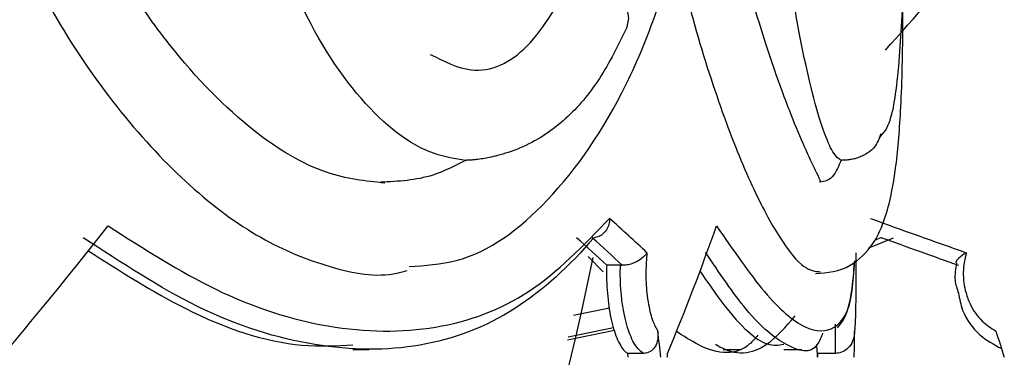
# Model space of a CAD drawing. Header units: millimetres. Extents: x 59 to 109, y 26 to 144.
# Tile 88 of 158: x 71.62 to 72.706, y 90.819 to 91.192. Entities that reach past the tile are written whole.
import ezdxf

# ---------------------------------------------------------------- set-up
doc = ezdxf.new("R2010")
doc.units = ezdxf.units.MM

msp = doc.modelspace()

# ---------------------------------------------------------------- linework, layer by layer
at = {"color": 7, "linetype": 'Continuous', "lineweight": 25}
for p, q in [((72.55658, 90.94033), (72.58403, 90.9514)), ((72.57116, 90.9514), (72.57004, 90.95145)), ((72.26356, 90.91388), (72.24705, 90.93088)), ((72.28276, 90.92114), (72.26763, 90.92114)), ((72.28276, 90.92114), (72.2848, 90.9211)), ((72.22427, 90.83866), (72.27623, 90.84942)), ((72.27527, 90.85217), (72.22502, 90.8417)), ((71.98782, 90.82825), (72.00558, 90.82825)), ((72.30835, 90.82386), (72.29089, 90.82386)), ((72.39609, 90.82825), (72.4158, 90.82825)), ((72.46285, 90.82825), (72.48285, 90.82825)), ((72.51999, 90.82386), (72.50047, 90.82386))]:
    msp.add_line(p, q, dxfattribs=at)
at = {"color": 1, "linetype": 'Continuous', "lineweight": 25}
msp.add_line((72.23106, 90.86615), (72.27061, 90.87423), dxfattribs=at)
at = {"color": 7, "linetype": 'Continuous', "lineweight": 25, "flags": 128}
msp.add_lwpolyline([(72.29023, 91.18411), (72.29205, 91.19345), (72.29062, 91.20344), (72.28604, 91.2134), (72.27861, 91.22268), (72.26884, 91.23063), (72.2574, 91.23672), (72.24504, 91.24053), (72.23262, 91.24182)], dxfattribs=at)
at = {"color": 7, "linetype": 'Continuous', "lineweight": 25}
msp.add_arc((67.96563, 91.82084), 4.37867, 298.7805, 348.25557, dxfattribs=at)
for centre, major_axis, ratio, start_param, end_param in [((67.96929, 91.39848), (4.38997, 2.33342), 0.5519499, 5.3449659, 5.3872694), ((67.96929, 91.15691), (4.57144, -0.68797), 0.262439, 0.3594688, 0.3870257), ((67.96929, 91.39848), (4.52792, 0.91573), 0.7148723, 5.8358224, 5.8781259), ((75.11108, 91.15691), (4.57042, -1.07469), 0.1904519, 4.1652448, 4.1928017), ((67.96929, 91.13601), (4.5314, -0.68538), 0.2635399, 0.3643274, 0.3865442), ((67.9666, 91.13778), (4.55139, -0.68841), 0.2635399, 0.3637024, 0.385851), ((75.10673, 91.13778), (4.55036, -1.07503), 0.1911999, 4.1671722, 4.1893208), ((67.96929, 92.91485), (-2.36451, 12.21746), 0.3205734, 4.4784018, 4.4808017), ((67.96929, 92.91485), (-0.69811, 12.23823), 0.3694506, 4.5192931, 4.521693), ((75.11108, 92.91485), (-3.62053, 12.21284), 0.2290092, 1.6726343, 1.6750342), ((67.96929, 91.39848), (4.43554, -1.38026), 0.6843446, 0.2535766, 0.2565115), ((67.96929, 92.91485), (-2.34384, 12.11064), 0.3205734, 4.4768691, 4.4772352), ((67.96929, 93.39781), (0.66255, 15.06696), 0.3004435, 4.5536436, 4.5539383), ((67.96929, 93.39781), (-1.06952, 14.9332), 0.2951196, 4.5177673, 4.5180647), ((67.96929, 92.91485), (-0.69201, 12.13123), 0.3694506, 4.5177605, 4.5181265)]:
    msp.add_ellipse(centre, major_axis=major_axis, ratio=ratio, start_param=start_param, end_param=end_param, dxfattribs=at)
for points, knots in [([(72.0229, 91.01178), (72.00175, 91.01397), (71.95602, 91.01871), (71.87438, 91.06694), (71.79821, 91.1441), (71.73457, 91.23416), (71.70436, 91.29189), (71.68878, 91.32169)], [0, 0, 0, 0, 0.1994024, 0.4312554, 0.6975369, 0.8439143, 1, 1, 1, 1]), ([(72.49791, 90.91199), (72.51103, 90.91297), (72.53438, 90.91473), (72.5614, 90.94276), (72.57179, 90.9645), (72.58021, 90.9908), (72.58768, 91.03271), (72.59286, 91.09767), (72.59492, 91.19162), (72.5936, 91.27628), (72.59289, 91.32165)], [0, 0, 0, 0, 0.1139643, 0.2028528, 0.2711138, 0.3608156, 0.4788516, 0.6251214, 0.7991242, 1, 1, 1, 1]), ([(72.50314, 91.01292), (72.50327, 91.01312), (72.50381, 91.01396), (72.49915, 91.02277), (72.48889, 91.04453), (72.47276, 91.08195), (72.45296, 91.13474), (72.4286, 91.20925), (72.41193, 91.27584), (72.40316, 91.31088)], [0, 0, 0, 0, 0.04173796, 0.17172887, 0.33120597, 0.47196303, 0.62975197, 0.80519791, 1, 1, 1, 1]), ([(72.04975, 90.91956), (72.06731, 90.92073), (72.12338, 90.92448), (72.20805, 90.98843), (72.27947, 91.09251), (72.32645, 91.20613), (72.34489, 91.27419), (72.35427, 91.3088)], [0, 0, 0, 0, 0.1232166, 0.3935209, 0.6867294, 0.8406537, 1, 1, 1, 1]), ([(72.57492, 91.15857), (72.60776, 91.19486), (72.64521, 91.23624), (72.67679, 91.2843), (72.68068, 91.29021)], [0, 0, 0, 0, 0.877009, 1, 1, 1, 1]), ([(71.62074, 91.26793), (71.63387, 91.24274), (71.66805, 91.17719), (71.7309, 91.08726), (71.80737, 91.00565), (71.88594, 90.94756), (71.96292, 90.91687), (72.0175, 90.90657), (72.04396, 90.91429), (72.0477, 90.91538)], [0, 0, 0, 0, 0.1093955, 0.2846613, 0.4583357, 0.6309465, 0.8017395, 0.9719309, 1, 1, 1, 1]), ([(72.34326, 91.26793), (72.34961, 91.24274), (72.36611, 91.17718), (72.39503, 91.08732), (72.42802, 91.00541), (72.45884, 90.94844), (72.48476, 90.91586), (72.49763, 90.91441), (72.50337, 90.91376)], [0, 0, 0, 0, 0.1165052, 0.3031629, 0.4881265, 0.6719551, 0.8538504, 1, 1, 1, 1]), ([(72.112, 91.03683), (72.10057, 91.03858), (72.0624, 91.04439), (71.99517, 91.09653), (71.94218, 91.18037), (71.91886, 91.23491), (71.91593, 91.24177)], [0, 0, 0, 0, 0.1661077, 0.5546348, 0.9440255, 1, 1, 1, 1]), ([(72.07305, 91.15372), (72.08819, 91.1461), (72.12558, 91.12731), (72.1833, 91.15458), (72.21595, 91.21233), (72.23262, 91.24182)], [0, 0, 0, 0, 0.2499326, 0.6169821, 1, 1, 1, 1]), ([(72.52612, 91.03683), (72.52361, 91.03858), (72.51522, 91.04439), (72.49637, 91.09653), (72.47867, 91.18037), (72.4704, 91.23491), (72.46936, 91.24177)], [0, 0, 0, 0, 0.1661081, 0.554634, 0.9440257, 1, 1, 1, 1]), ([(72.5692, 91.06268), (72.56936, 91.06284), (72.58012, 91.07313), (72.58891, 91.11642), (72.59202, 91.17162), (72.59375, 91.20223)], [0, 0, 0, 0, 0.0068195, 0.4494597, 1, 1, 1, 1]), ([(72.29023, 91.18411), (72.28048, 91.16426), (72.26098, 91.12457), (72.22312, 91.08045), (72.18844, 91.05666), (72.16111, 91.04597), (72.1485, 91.04226), (72.13903, 91.04009), (72.13125, 91.03866), (72.12486, 91.03775), (72.11945, 91.03719), (72.11576, 91.03693), (72.11341, 91.03684), (72.11232, 91.03684), (72.112, 91.03683)], [0, 0, 0, 0, 0.2511973, 0.5024128, 0.7602516, 0.8351198, 0.8861821, 0.9212704, 0.9456392, 0.9691789, 0.9826861, 0.9912023, 0.9974375, 1, 1, 1, 1]), ([(72.56983, 91.06601), (72.56793, 91.06084), (72.56484, 91.05238), (72.5573, 91.04603), (72.55129, 91.04225), (72.54616, 91.04009), (72.54149, 91.03866), (72.53722, 91.03775), (72.5331, 91.03719), (72.52991, 91.03693), (72.52764, 91.03684), (72.52647, 91.03684), (72.52612, 91.03683)], [0, 0, 0, 0, 0.3290847, 0.5385893, 0.6814881, 0.7796798, 0.847878, 0.9137448, 0.9515444, 0.9753808, 0.9928289, 1, 1, 1, 1]), ([(72.112, 91.03683), (72.10014, 91.03068), (72.07053, 91.01532), (72.03787, 91.01365), (72.0183, 91.01265)], [0, 0, 0, 0, 0.400881, 1, 1, 1, 1]), ([(72.52612, 91.03683), (72.52354, 91.03068), (72.51709, 91.0153), (72.50791, 91.01364), (72.50241, 91.01264)], [0, 0, 0, 0, 0.4004331, 1, 1, 1, 1]), ([(71.71776, 90.96454), (71.75733, 90.93924), (71.84062, 90.88596), (71.96351, 90.84746), (72.08028, 90.84625), (72.18572, 90.8843), (72.24213, 90.94292), (72.27075, 90.97265)], [0, 0, 0, 0, 0.1814834, 0.3820468, 0.5884984, 0.7912596, 1, 1, 1, 1]), ([(72.27075, 90.97265), (72.27075, 90.97257), (72.27078, 90.97101), (72.27044, 90.96711), (72.26849, 90.96138), (72.26454, 90.95614), (72.25934, 90.95246), (72.25532, 90.95179), (72.2533, 90.95145)], [0, 0, 0, 0, 0.0080224, 0.1500243, 0.3745273, 0.5868661, 0.7933476, 1, 1, 1, 1]), ([(72.2533, 90.95145), (72.25329, 90.95143), (72.22699, 90.92055), (72.16822, 90.86579), (72.06479, 90.82631), (71.94642, 90.82731), (71.8204, 90.86632), (71.73275, 90.9237), (71.69043, 90.9514)], [0, 0, 0, 0, 0.00010241, 0.19899166, 0.40353257, 0.60296117, 0.8083093, 1, 1, 1, 1]), ([(72.57004, 90.95145), (72.57001, 90.95143), (72.56765, 90.95029), (72.56527, 90.94942), (72.56293, 90.94855)], [0, 0, 0, 0, 0.0139447, 1, 1, 1, 1]), ([(71.69555, 90.9372), (71.73146, 90.91432), (71.81254, 90.86267), (71.91198, 90.82945), (71.96932, 90.83228), (71.98782, 90.8332)], [0, 0, 0, 0, 0.3500145, 0.7903014, 1, 1, 1, 1]), ([(72.31205, 90.93495), (72.31203, 90.93492), (72.31082, 90.93301), (72.30778, 90.92946), (72.30147, 90.92523), (72.29564, 90.92271), (72.29012, 90.92124), (72.28658, 90.92115), (72.2848, 90.9211)], [0, 0, 0, 0, 0.0052053, 0.3346704, 0.5616609, 0.7129997, 0.8563196, 1, 1, 1, 1]), ([(72.31205, 90.93495), (72.3115, 90.9278), (72.31035, 90.91309), (72.31145, 90.89304), (72.31409, 90.87454), (72.31806, 90.85887), (72.32212, 90.85177), (72.32403, 90.84843)], [0, 0, 0, 0, 0.2111069, 0.4345072, 0.5700423, 0.7977309, 1, 1, 1, 1]), ([(72.50579, 90.84612), (72.50392, 90.84148), (72.49594, 90.82163), (72.46791, 90.82899), (72.42636, 90.86144), (72.39207, 90.91236), (72.37665, 90.93525)], [0, 0, 0, 0, 0.10029976, 0.42937159, 0.74344252, 1, 1, 1, 1]), ([(72.54236, 90.93495), (72.54241, 90.9278), (72.54251, 90.91309), (72.54242, 90.89304), (72.54217, 90.87454), (72.54178, 90.85887), (72.5413, 90.85177), (72.54107, 90.84843)], [0, 0, 0, 0, 0.2111094, 0.4345136, 0.570053, 0.7977384, 1, 1, 1, 1]), ([(72.6641, 90.93495), (72.66405, 90.93492), (72.66084, 90.93301), (72.65621, 90.9295), (72.65273, 90.92553), (72.65247, 90.92409), (72.65241, 90.92369)], [0, 0, 0, 0, 0.0080434, 0.5153862, 0.8649089, 1, 1, 1, 1]), ([(72.6641, 90.93495), (72.66261, 90.9278), (72.65953, 90.91309), (72.66247, 90.89304), (72.66957, 90.87454), (72.68033, 90.85887), (72.69152, 90.85177), (72.69679, 90.84843)], [0, 0, 0, 0, 0.2111089, 0.4345102, 0.5700495, 0.7977325, 1, 1, 1, 1]), ([(72.26763, 90.92114), (72.26757, 90.91821), (72.26728, 90.90533), (72.2686, 90.88229), (72.27327, 90.85564), (72.28044, 90.83524), (72.28679, 90.82647), (72.29035, 90.8242), (72.29089, 90.82386)], [0, 0, 0, 0, 0.065521, 0.2878442, 0.51011, 0.7334912, 0.9595314, 1, 1, 1, 1]), ([(72.30835, 90.82386), (72.30632, 90.82527), (72.30096, 90.82902), (72.29309, 90.84319), (72.28717, 90.86366), (72.28345, 90.88756), (72.28238, 90.90624), (72.2827, 90.91865), (72.28276, 90.92114)], [0, 0, 0, 0, 0.1365939, 0.3617124, 0.5873535, 0.7220168, 0.944221, 1, 1, 1, 1]), ([(72.52217, 90.85187), (72.52416, 90.85444), (72.53221, 90.86481), (72.53793, 90.88739), (72.54033, 90.91388), (72.54142, 90.9259)], [0, 0, 0, 0, 0.1524253, 0.6156248, 1, 1, 1, 1]), ([(72.65357, 90.92359), (72.65242, 90.91721), (72.65036, 90.90586), (72.65392, 90.89507), (72.65548, 90.89034)], [0, 0, 0, 0, 0.5620003, 1, 1, 1, 1]), ([(72.36989, 90.91529), (72.37907, 90.90202), (72.4081, 90.86001), (72.44083, 90.83034), (72.45719, 90.83298), (72.46285, 90.83389)], [0, 0, 0, 0, 0.23197081, 0.73415631, 1, 1, 1, 1]), ([(72.65548, 90.89034), (72.65674, 90.884), (72.66024, 90.86638), (72.67696, 90.84314), (72.6947, 90.8336), (72.70301, 90.82914)], [0, 0, 0, 0, 0.2303115, 0.6394628, 1, 1, 1, 1]), ([(72.38774, 90.8338), (72.38789, 90.83371), (72.41065, 90.81965), (72.44205, 90.82611), (72.46532, 90.85344), (72.47549, 90.86539)], [0, 0, 0, 0, 0.00375981, 0.56468288, 1, 1, 1, 1]), ([(72.32403, 90.84843), (72.32417, 90.84528), (72.32444, 90.83925), (72.32175, 90.83167), (72.31722, 90.82636), (72.31238, 90.82408), (72.30923, 90.8239), (72.30835, 90.82386)], [0, 0, 0, 0, 0.2666264, 0.5117817, 0.7155936, 0.920543, 1, 1, 1, 1]), ([(72.43419, 90.84379), (72.4313, 90.84038), (72.41498, 90.82112), (72.38437, 90.82219), (72.35236, 90.84292), (72.34416, 90.84822)], [0, 0, 0, 0, 0.1378551, 0.7792194, 1, 1, 1, 1]), ([(72.54107, 90.84843), (72.54078, 90.84528), (72.5402, 90.83925), (72.5361, 90.83167), (72.53027, 90.82636), (72.52453, 90.82408), (72.52098, 90.8239), (72.51999, 90.82386)], [0, 0, 0, 0, 0.2666322, 0.5117895, 0.7156129, 0.9205498, 1, 1, 1, 1])]:
    msp.add_open_spline(points, degree=3, knots=knots, dxfattribs=at)
at = {"color": 1, "linetype": 'Continuous', "lineweight": 25}
for points, knots in [([(72.38878, 90.96454), (72.407, 90.93799), (72.44392, 90.88421), (72.48825, 90.84696), (72.52079, 90.84764), (72.53818, 90.87418), (72.54018, 90.91389), (72.54075, 90.92527)], [0, 0, 0, 0, 0.2182513, 0.4421465, 0.6704933, 0.905576, 1, 1, 1, 1]), ([(72.51999, 90.82386), (72.52, 90.8253), (72.52004, 90.82913), (72.52001, 90.83986), (72.51997, 90.852), (72.51996, 90.85605)], [0, 0, 0, 0, 0.2878576, 0.7622559, 1, 1, 1, 1])]:
    msp.add_open_spline(points, degree=3, knots=knots, dxfattribs=at)

doc.saveas('drawing.dxf')
